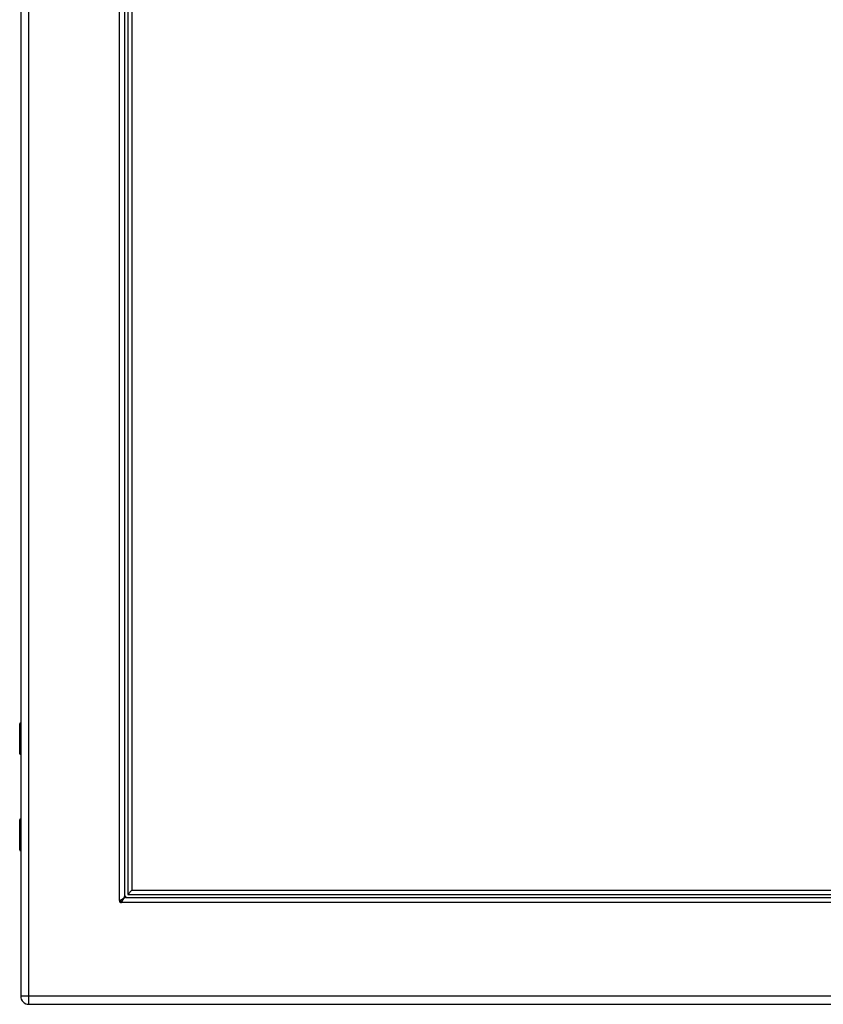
# Model space of a CAD drawing. Header units: inches. Extents: x 4 to 149, y 7 to 82.
# Tile 158 of 188: x 38 to 54, y 13 to 32. Entities that reach past the tile are written whole.
import ezdxf

# ---------------------------------------------------------------- set-up
doc = ezdxf.new("R2010")
doc.units = ezdxf.units.IN
doc.header["$MEASUREMENT"] = 0
doc.layers.add('Visible Edges(ANSI)', color=7, linetype='Continuous', lineweight=25)
doc.layers.add('Visible Tangent Edges(ANSI)', color=7, linetype='Continuous', lineweight=25)

msp = doc.modelspace()

# ---------------------------------------------------------------- linework, layer by layer
at = {"layer": 'Visible Edges(ANSI)'}
for p, q in [((38.336, 54.412), (38.336, 12.931)), ((40.367, 52.467), (40.367, 14.877)), ((40.426, 52.425), (40.426, 14.918)), ((40.505, 52.347), (40.505, 14.997)), ((38.317, 17.666), (38.317, 18.251)), ((38.336, 17.65), (38.333, 17.65)), ((38.317, 15.79), (38.317, 16.375)), ((38.333, 16.391), (38.336, 16.391)), ((40.385, 14.859), (59.724, 14.859)), ((40.426, 14.918), (40.505, 14.997)), ((40.426, 14.918), (59.683, 14.918)), ((40.505, 14.997), (59.604, 14.997)), ((38.497, 12.77), (62.093, 12.77))]:
    msp.add_line(p, q, dxfattribs=at)
at = {"layer": 'Visible Edges(ANSI)', "flags": 128}
for points in [[(40.274, 14.799), (40.28, 14.802), (40.287, 14.805), (40.293, 14.809), (40.299, 14.812), (40.304, 14.815), (40.31, 14.818), (40.316, 14.822), (40.321, 14.825), (40.326, 14.828), (40.331, 14.832), (40.336, 14.835), (40.34, 14.838), (40.344, 14.841), (40.348, 14.845), (40.352, 14.848), (40.355, 14.851), (40.358, 14.854), (40.36, 14.858), (40.362, 14.861), (40.364, 14.864), (40.366, 14.867), (40.366, 14.871), (40.367, 14.874), (40.367, 14.877)], [(40.385, 14.859), (40.382, 14.859), (40.379, 14.859), (40.375, 14.858), (40.372, 14.856), (40.369, 14.855), (40.366, 14.852), (40.362, 14.85), (40.359, 14.847), (40.356, 14.844), (40.352, 14.84), (40.349, 14.837), (40.346, 14.833), (40.343, 14.828), (40.339, 14.823), (40.336, 14.818), (40.333, 14.813), (40.33, 14.808), (40.326, 14.802), (40.323, 14.797), (40.32, 14.791), (40.317, 14.785), (40.313, 14.779), (40.31, 14.773), (40.307, 14.766)], [(40.268, 14.795), (40.268, 14.795), (40.269, 14.795), (40.269, 14.795), (40.269, 14.796), (40.269, 14.796), (40.269, 14.796), (40.27, 14.796), (40.27, 14.796), (40.27, 14.796), (40.27, 14.797), (40.271, 14.797), (40.271, 14.797), (40.271, 14.797), (40.272, 14.797), (40.272, 14.798), (40.272, 14.798), (40.273, 14.798), (40.273, 14.798), (40.273, 14.798), (40.273, 14.798), (40.274, 14.799), (40.274, 14.799), (40.274, 14.799), (40.274, 14.799)], [(40.307, 14.766), (40.307, 14.766), (40.307, 14.766), (40.306, 14.766), (40.306, 14.766), (40.306, 14.765), (40.306, 14.765), (40.306, 14.765), (40.306, 14.764), (40.306, 14.764), (40.305, 14.764), (40.305, 14.764), (40.305, 14.763), (40.305, 14.763), (40.304, 14.763), (40.304, 14.762), (40.304, 14.762), (40.304, 14.762), (40.304, 14.761), (40.304, 14.761), (40.303, 14.761), (40.303, 14.761), (40.303, 14.761), (40.303, 14.761), (40.303, 14.76)]]:
    msp.add_lwpolyline(points, dxfattribs=at)
at = {"layer": 'Visible Edges(ANSI)'}
for centre, radius, start, end in [((38.336, 18.251), 0.0197, 90.5386, 180), ((38.333, 17.666), 0.0157, 180, 270), ((38.333, 16.375), 0.0157, 90, 180), ((38.336, 15.79), 0.0197, 180, 269.4614), ((40.331, 14.822), 0.031, 197.0538, 251.6646), ((40.417, 14.909), 0.105, 222.8394, 227.1606), ((40.417, 14.909), 0.05, 180, 270), ((40.289, 14.781), 0.025, 146.132, 303.868), ((38.497, 12.931), 0.161, 180, 270)]:
    msp.add_arc(centre, radius, start, end, dxfattribs=at)
at = {"layer": 'Visible Tangent Edges(ANSI)'}
for p, q in [((38.497, 12.931), (38.497, 54.412)), ((40.268, 14.795), (40.268, 52.549)), ((38.336, 18.251), (38.317, 18.251)), ((38.317, 17.666), (38.336, 17.666)), ((38.336, 16.375), (38.317, 16.375)), ((38.317, 15.79), (38.336, 15.79)), ((59.807, 14.76), (40.303, 14.76)), ((38.497, 12.931), (38.336, 12.931)), ((62.093, 12.931), (38.497, 12.931)), ((38.497, 12.77), (38.497, 12.931))]:
    msp.add_line(p, q, dxfattribs=at)
at = {"layer": 'Visible Tangent Edges(ANSI)', "flags": 128}
for points in [[(38.336, 18.036), (38.335, 18.035), (38.333, 18.034), (38.332, 18.032), (38.33, 18.03), (38.329, 18.028), (38.328, 18.025), (38.327, 18.022), (38.327, 18.019), (38.326, 18.016), (38.326, 18.012), (38.325, 18.008), (38.325, 18.005), (38.325, 18.001), (38.326, 17.997), (38.326, 17.994), (38.327, 17.99), (38.327, 17.987), (38.328, 17.984), (38.329, 17.981), (38.33, 17.979), (38.332, 17.977), (38.333, 17.976), (38.335, 17.975), (38.336, 17.974)], [(38.336, 17.993), (38.336, 17.994), (38.336, 17.995), (38.336, 17.996), (38.335, 17.997), (38.335, 17.998), (38.335, 17.999), (38.335, 18), (38.335, 18.001), (38.335, 18.002), (38.335, 18.003), (38.335, 18.004), (38.335, 18.005), (38.335, 18.006), (38.335, 18.007), (38.335, 18.008), (38.335, 18.009), (38.335, 18.01), (38.335, 18.011), (38.335, 18.011), (38.335, 18.012), (38.336, 18.013), (38.336, 18.014), (38.336, 18.015), (38.336, 18.016)], [(38.336, 16.067), (38.335, 16.066), (38.333, 16.065), (38.332, 16.064), (38.33, 16.062), (38.329, 16.059), (38.328, 16.057), (38.327, 16.054), (38.327, 16.051), (38.326, 16.047), (38.326, 16.044), (38.325, 16.04), (38.325, 16.036), (38.325, 16.032), (38.326, 16.029), (38.326, 16.025), (38.327, 16.022), (38.327, 16.019), (38.328, 16.016), (38.329, 16.013), (38.33, 16.011), (38.332, 16.009), (38.333, 16.007), (38.335, 16.006), (38.336, 16.005)], [(38.336, 16.025), (38.336, 16.026), (38.336, 16.027), (38.336, 16.028), (38.335, 16.028), (38.335, 16.029), (38.335, 16.03), (38.335, 16.031), (38.335, 16.032), (38.335, 16.033), (38.335, 16.034), (38.335, 16.035), (38.335, 16.036), (38.335, 16.037), (38.335, 16.038), (38.335, 16.039), (38.335, 16.04), (38.335, 16.041), (38.335, 16.042), (38.335, 16.043), (38.335, 16.044), (38.336, 16.045), (38.336, 16.046), (38.336, 16.047), (38.336, 16.047)]]:
    msp.add_lwpolyline(points, dxfattribs=at)
at = {"layer": 'Visible Tangent Edges(ANSI)'}
msp.add_arc((40.331, 14.822), 0.062, 202.6541, 246.7155, dxfattribs=at)

doc.saveas('drawing.dxf')
